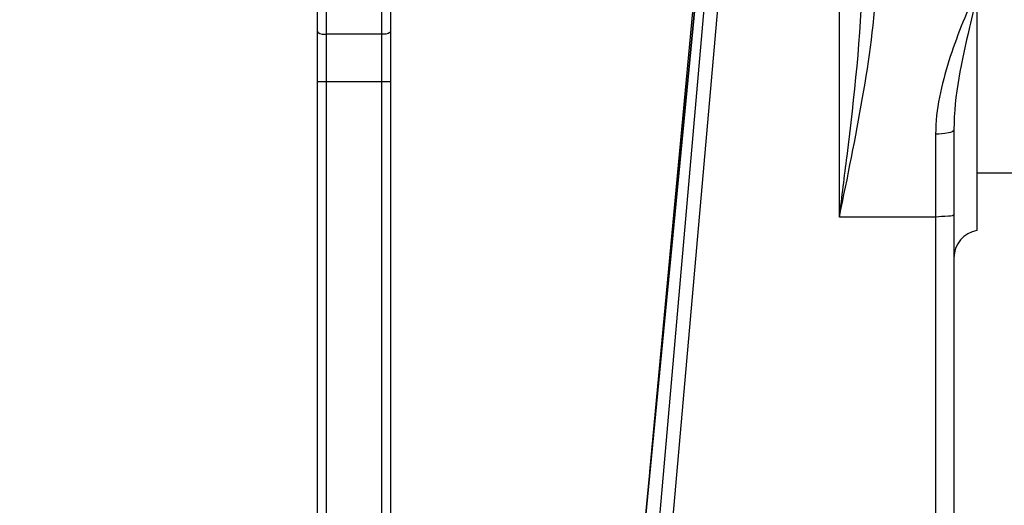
# Model space of a CAD drawing. Header units: millimetres. Extents: x 0 to 11890, y 0 to 8410.
# Tile 18 of 104: x 4354 to 4569, y 5652 to 5758. Entities that reach past the tile are written whole.
import ezdxf

# ---------------------------------------------------------------- set-up
doc = ezdxf.new("R2010")
doc.units = ezdxf.units.MM
doc.header["$LTSCALE"] = 653.95
doc.layers.get('0').update_dxf_attribs({"linetype": 'CONTINUOUS'})
for name, color, linetype in [('304102000231DXF_CONTINUOUS_LINE', 7, 'CONTINUOUS'), ('304103000031DXF_CONTINUOUS_LINE', 7, 'CONTINUOUS'), ('304301000041DXF_CONTINUOUS_LINE', 7, 'CONTINUOUS'), ('RB30-1-B-JSZL_DXF_DIMENSION', 7, 'CONTINUOUS')]:
    doc.layers.add(name, color=color, linetype=linetype)
doc.styles.get("Standard").update_dxf_attribs({"font": 'txt', "width": 0.7})
doc.dimstyles.new('DIMSTYLE_9', dxfattribs={"dimtxt": 70, "dimasz": 50, "dimexe": 1.5, "dimexo": 0, "dimgap": 1.75, "dimtad": 1, "dimdsep": 46, "dimtxsty": 'Standard', "dimblk": '_FILLED', "dimblk1": '_FILLED', "dimblk2": '_FILLED', "dimcen": 0.09, "dimclrt": 5, "dimazin": 2, "dimtp": 0.5, "dimtm": 0.5, "dimtfac": 1, "dimtofl": 0, "dimtmove": 0, "dimatfit": 3, "dimldrblk": '_FILLED', "dimfxl": 0, "dimtolj": 1, "dimarcsym": 0})

# ---------------------------------------------------------------- blocks, each defined once
blk = doc.blocks.new('_FILLED')
at = {"color": 0, "linetype": 'ByBlock'}
blk.add_solid([(0, 0), (-1, 0.17), (-1, -0.17)], dxfattribs=at)
blk = doc.blocks.new('*D25')
at = {"layer": 'RB30-1-B-JSZL_DXF_DIMENSION', "color": 2, "linetype": 'Continuous'}
for p, q in [((4354.39, 5860.86), (4354.39, 6101.36)), ((4655.39, 5718.16), (4655.39, 6101.36)), ((4354.39, 6086.36), (4504.89, 6086.36)), ((4655.39, 6086.36), (4504.89, 6086.36))]:
    blk.add_line(p, q, dxfattribs=at)
at = {"layer": 'RB30-1-B-JSZL_DXF_DIMENSION', "color": 2, "linetype": 'Continuous', "xscale": 50, "yscale": 50, "zscale": 50, "rotation": 180}
blk.add_blockref('_FILLED', (4354.39, 6086.36), dxfattribs=at)
at = {"layer": 'RB30-1-B-JSZL_DXF_DIMENSION', "color": 2, "linetype": 'Continuous', "xscale": 50, "yscale": 50, "zscale": 50}
blk.add_blockref('_FILLED', (4655.39, 6086.36), dxfattribs=at)

msp = doc.modelspace()

# ---------------------------------------------------------------- linework, layer by layer
at = {"layer": '304102000231DXF_CONTINUOUS_LINE', "color": 9, "linetype": 'Continuous'}
for p, q in [((4533.394, 5714.625), (4533.394, 5796.164)), ((4506.357, 5789.526), (4491.671, 5621.664)), ((4509.257, 5788.923), (4494.57, 5621.054)), ((4488.646, 5623.826), (4503.694, 5779.152)), ((4554.394, 5732.695), (4554.394, 5550.434)), ((4554.394, 5714.625), (4533.394, 5714.625))]:
    msp.add_line(p, q, dxfattribs=at)
at = {"layer": '304102000231DXF_CONTINUOUS_LINE', "color": 7, "linetype": 'Continuous'}
for p, q in [((4488.574, 5623.956), (4503.622, 5779.282)), ((4502.148, 5768.281), (4491.895, 5659.048)), ((4563.394, 5764.164), (4563.394, 5711.665)), ((4558.394, 5733.682), (4558.394, 5550.364))]:
    msp.add_line(p, q, dxfattribs=at)
msp.add_arc((4564.394, 5705.748), 6, 99.59407, 180, dxfattribs=at)
at = {"layer": '304102000231DXF_CONTINUOUS_LINE', "color": 9, "linetype": 'Continuous'}
for points, knots in [([(4533.394, 5714.625), (4533.95, 5719.054), (4536.127, 5736.5), (4538.164, 5754.027), (4538.374, 5767.151)], [0, 0, 0, 0, 0.2537654, 1, 1, 1, 1]), ([(4533.394, 5714.625), (4535.161, 5723.289), (4538.65, 5740.243), (4541.138, 5757.472), (4541.362, 5765.955)], [0, 0, 0, 0, 0.5102995, 1, 1, 1, 1]), ([(4562.747, 5763.663), (4562.056, 5761.116), (4559.893, 5756.228), (4556.289, 5746.155), (4554.394, 5738.109), (4554.394, 5732.695)], [0, 0, 0, 0, 0.2459815, 0.4953786, 1, 1, 1, 1]), ([(4563.394, 5763.459), (4562.993, 5760.954), (4560.605, 5751.182), (4558.394, 5741.213), (4558.394, 5733.682)], [0, 0, 0, 0, 0.2519729, 1, 1, 1, 1]), ([(4558.394, 5733.682), (4558.394, 5733.227), (4556.452, 5732.799), (4555.342, 5732.695), (4554.394, 5732.695)], [0, 0, 0, 0, 0.3241678, 1, 1, 1, 1]), ([(4558.394, 5715.25), (4558.394, 5714.833), (4556.313, 5714.82), (4555.339, 5714.625), (4554.394, 5714.625)], [0, 0, 0, 0, 0.306443, 1, 1, 1, 1])]:
    msp.add_open_spline(points, degree=3, knots=knots, dxfattribs=at)
at = {"layer": '304103000031DXF_CONTINUOUS_LINE', "color": 7, "linetype": 'Continuous'}
for p, q in [((4419.394, 5150.614), (4419.394, 5797.275)), ((4435.394, 5768.664), (4435.394, 5155.24))]:
    msp.add_line(p, q, dxfattribs=at)
at = {"layer": '304103000031DXF_CONTINUOUS_LINE', "color": 9, "linetype": 'Continuous'}
for p, q in [((4421.394, 5151.297), (4421.394, 5796.519)), ((4433.394, 5783.664), (4433.394, 5151.297)), ((4433.394, 5754.48), (4421.394, 5754.48)), ((4419.394, 5744.22), (4435.394, 5744.22))]:
    msp.add_line(p, q, dxfattribs=at)
for points in [[(4419.394, 5755.164), (4419.394, 5755.064), (4419.932, 5754.438), (4420.762, 5754.48), (4421.394, 5754.48)], [(4435.394, 5755.164), (4435.394, 5755.064), (4434.856, 5754.438), (4434.025, 5754.48), (4433.394, 5754.48)]]:
    msp.add_open_spline(points, degree=3, knots=[0, 0, 0, 0, 0.1372203, 1, 1, 1, 1], dxfattribs=at)
at = {"layer": '304301000041DXF_CONTINUOUS_LINE', "color": 7, "linetype": 'Continuous'}
msp.add_line((4576.694, 5724.164), (4563.394, 5724.164), dxfattribs=at)

# ---------------------------------------------------------------- dimensions: what is measured, and where the dimension line sits
at = {"layer": 'RB30-1-B-JSZL_DXF_DIMENSION', "color": 2, "linetype": 'Continuous'}
dim = msp.add_linear_dim(base=(4655.394, 6086.363), p1=(4354.394, 5860.864), p2=(4655.394, 5718.164), dimstyle='DIMSTYLE_9', dxfattribs=at)
dim.commit()
dim.dimension.update_dxf_attribs({"geometry": '*D25', "text_midpoint": (4431.394, 6086.363), "dimtype": 160})

doc.saveas('drawing.dxf')
